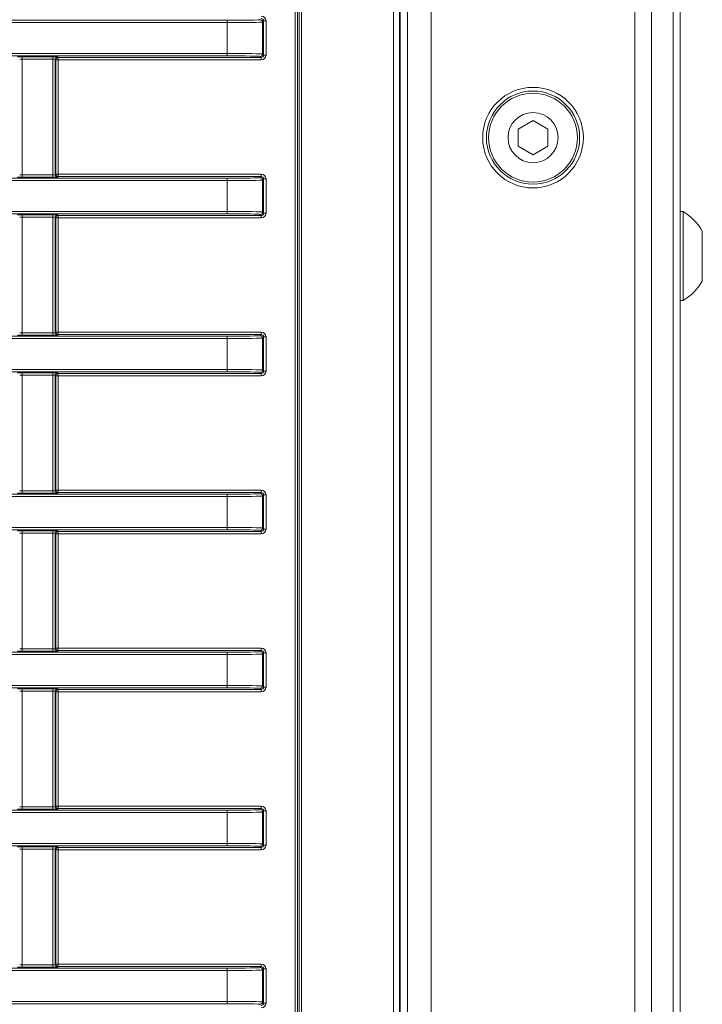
# Model space of a CAD drawing. Header units: millimetres. Extents: x 0 to 1118, y 0 to 864.
# Tile 81 of 235: x 684 to 698, y 202 to 223. Entities that reach past the tile are written whole.
import ezdxf

# ---------------------------------------------------------------- set-up
doc = ezdxf.new("R2010")
doc.units = ezdxf.units.MM

msp = doc.modelspace()

# ---------------------------------------------------------------- linework, layer by layer
at = {"color": 9, "linetype": 'Continuous', "lineweight": 0}
for p, q in [((691.899, 170.247), (691.899, 228.847)), ((692.024, 228.847), (692.024, 170.247)), ((692.697, 171.172), (692.697, 227.922)), ((696.99, 171.172), (696.99, 227.922)), ((697.344, 171.172), (697.344, 227.922)), ((697.801, 171.172), (697.801, 227.922)), ((689.823, 173.284), (689.823, 225.81)), ((689.873, 225.81), (689.873, 173.284)), ((689.908, 173.232), (689.908, 225.862)), ((689.958, 225.862), (689.958, 173.232)), ((548.759, 223.276), (688.385, 223.276)), ((688.385, 223.226), (548.759, 223.226)), ((688.385, 223.226), (688.385, 223.276)), ((688.385, 222.574), (688.385, 223.226)), ((689.158, 223.261), (689.135, 223.238)), ((689.135, 223.238), (689.135, 222.562)), ((689.158, 222.539), (689.158, 223.261)), ((689.158, 223.261), (689.208, 223.261)), ((689.208, 223.261), (689.208, 222.539)), ((548.759, 222.574), (688.385, 222.574)), ((688.385, 222.524), (548.759, 222.524)), ((684.059, 222.502), (684.71, 222.502)), ((684.059, 222.502), (684.059, 222.452)), ((684.71, 222.502), (684.71, 222.452)), ((684.81, 222.5), (684.822, 222.489)), ((684.822, 222.489), (689.108, 222.489)), ((684.822, 222.489), (684.822, 222.439)), ((688.385, 222.524), (688.385, 222.574)), ((689.108, 222.489), (689.085, 222.512)), ((689.108, 222.489), (689.108, 222.439)), ((689.135, 222.562), (689.158, 222.539)), ((689.158, 222.539), (689.208, 222.539)), ((684.71, 222.452), (684.059, 222.452)), ((684.059, 222.452), (684.059, 220.012)), ((684.71, 220.012), (684.71, 222.452)), ((684.76, 222.45), (684.76, 220.014)), ((684.772, 222.439), (684.76, 222.45)), ((684.772, 220.025), (684.772, 222.439)), ((684.772, 222.439), (684.822, 222.439)), ((689.108, 222.439), (684.822, 222.439)), ((684.822, 222.439), (684.822, 220.025)), ((684.059, 220.012), (684.059, 219.962)), ((684.059, 220.012), (684.71, 220.012)), ((684.71, 220.012), (684.71, 219.962)), ((684.76, 220.014), (684.772, 220.025)), ((684.772, 220.025), (684.822, 220.025)), ((684.822, 219.975), (684.822, 220.025)), ((684.822, 220.025), (689.108, 220.025)), ((689.108, 219.975), (689.108, 220.025)), ((548.759, 219.94), (688.385, 219.94)), ((688.385, 219.89), (548.759, 219.89)), ((684.71, 219.962), (684.059, 219.962)), ((684.822, 219.975), (684.81, 219.964)), ((689.108, 219.975), (684.822, 219.975)), ((688.385, 219.89), (688.385, 219.94)), ((688.385, 219.238), (688.385, 219.89)), ((689.085, 219.952), (689.108, 219.975)), ((689.158, 219.925), (689.135, 219.902)), ((689.135, 219.902), (689.135, 219.226)), ((689.158, 219.202), (689.158, 219.925)), ((689.158, 219.925), (689.208, 219.925)), ((689.208, 219.925), (689.208, 219.202)), ((548.759, 219.238), (688.385, 219.238)), ((688.385, 219.188), (548.759, 219.188)), ((684.059, 219.166), (684.71, 219.166)), ((684.059, 219.166), (684.059, 219.116)), ((684.71, 219.166), (684.71, 219.116)), ((684.81, 219.164), (684.822, 219.152)), ((684.822, 219.152), (689.108, 219.152)), ((684.822, 219.152), (684.822, 219.102)), ((688.385, 219.188), (688.385, 219.238)), ((689.108, 219.152), (689.085, 219.176)), ((689.108, 219.152), (689.108, 219.102)), ((689.135, 219.226), (689.158, 219.202)), ((689.158, 219.202), (689.208, 219.202)), ((684.71, 219.116), (684.059, 219.116)), ((684.059, 219.116), (684.059, 216.676)), ((684.71, 216.676), (684.71, 219.116)), ((684.76, 219.114), (684.76, 216.677)), ((684.772, 219.102), (684.76, 219.114)), ((684.772, 216.689), (684.772, 219.102)), ((684.772, 219.102), (684.822, 219.102)), ((689.108, 219.102), (684.822, 219.102)), ((684.822, 219.102), (684.822, 216.689)), ((684.059, 216.676), (684.059, 216.626)), ((684.059, 216.676), (684.71, 216.676)), ((684.71, 216.676), (684.71, 216.626)), ((684.76, 216.677), (684.772, 216.689)), ((684.772, 216.689), (684.822, 216.689)), ((684.822, 216.639), (684.822, 216.689)), ((684.822, 216.689), (689.108, 216.689)), ((689.108, 216.639), (689.108, 216.689)), ((548.759, 216.603), (688.385, 216.603)), ((688.385, 216.553), (548.759, 216.553)), ((684.71, 216.626), (684.059, 216.626)), ((684.822, 216.639), (684.81, 216.627)), ((689.108, 216.639), (684.822, 216.639)), ((688.385, 216.553), (688.385, 216.603)), ((688.385, 215.902), (688.385, 216.553)), ((689.085, 216.615), (689.108, 216.639)), ((689.158, 216.589), (689.135, 216.565)), ((689.135, 216.565), (689.135, 215.89)), ((689.158, 215.866), (689.158, 216.589)), ((689.158, 216.589), (689.208, 216.589)), ((689.208, 216.589), (689.208, 215.866)), ((548.759, 215.902), (688.385, 215.902)), ((688.385, 215.852), (548.759, 215.852)), ((684.059, 215.829), (684.71, 215.829)), ((684.059, 215.829), (684.059, 215.779)), ((684.71, 215.829), (684.71, 215.779)), ((684.81, 215.828), (684.822, 215.816)), ((688.385, 215.852), (688.385, 215.902)), ((689.108, 215.816), (689.085, 215.84)), ((689.135, 215.89), (689.158, 215.866)), ((689.158, 215.866), (689.208, 215.866)), ((684.71, 215.779), (684.059, 215.779)), ((684.059, 215.779), (684.059, 213.34)), ((684.71, 213.34), (684.71, 215.779)), ((684.76, 215.778), (684.76, 213.341)), ((684.772, 215.766), (684.76, 215.778)), ((684.772, 213.353), (684.772, 215.766)), ((684.772, 215.766), (684.822, 215.766)), ((684.822, 215.816), (689.108, 215.816)), ((684.822, 215.816), (684.822, 215.766)), ((689.108, 215.766), (684.822, 215.766)), ((684.822, 215.766), (684.822, 213.353)), ((689.108, 215.816), (689.108, 215.766)), ((684.059, 213.34), (684.71, 213.34)), ((684.059, 213.34), (684.059, 213.29)), ((684.71, 213.34), (684.71, 213.29)), ((684.76, 213.341), (684.772, 213.353)), ((684.772, 213.353), (684.822, 213.353)), ((684.822, 213.303), (684.822, 213.353)), ((684.822, 213.353), (689.108, 213.353)), ((689.108, 213.303), (689.108, 213.353)), ((548.759, 213.267), (688.385, 213.267)), ((688.385, 213.217), (548.759, 213.217)), ((684.71, 213.29), (684.059, 213.29)), ((684.822, 213.303), (684.81, 213.291)), ((689.108, 213.303), (684.822, 213.303)), ((688.385, 213.217), (688.385, 213.267)), ((688.385, 212.566), (688.385, 213.217)), ((689.085, 213.279), (689.108, 213.303)), ((689.158, 213.253), (689.135, 213.229)), ((689.135, 213.229), (689.135, 212.554)), ((689.158, 212.53), (689.158, 213.253)), ((689.158, 213.253), (689.208, 213.253)), ((689.208, 213.253), (689.208, 212.53)), ((548.759, 212.566), (688.385, 212.566)), ((688.385, 212.516), (548.759, 212.516)), ((688.385, 212.516), (688.385, 212.566)), ((689.108, 212.48), (689.085, 212.504)), ((689.135, 212.554), (689.158, 212.53)), ((689.158, 212.53), (689.208, 212.53)), ((684.059, 212.493), (684.71, 212.493)), ((684.059, 212.493), (684.059, 212.443)), ((684.71, 212.443), (684.059, 212.443)), ((684.059, 212.443), (684.059, 210.004)), ((684.71, 212.493), (684.71, 212.443)), ((684.71, 210.004), (684.71, 212.443)), ((684.76, 212.442), (684.76, 210.005)), ((684.772, 212.43), (684.76, 212.442)), ((684.772, 210.017), (684.772, 212.43)), ((684.772, 212.43), (684.822, 212.43)), ((684.81, 212.492), (684.822, 212.48)), ((684.822, 212.48), (689.108, 212.48)), ((684.822, 212.48), (684.822, 212.43)), ((689.108, 212.43), (684.822, 212.43)), ((684.822, 212.43), (684.822, 210.017)), ((689.108, 212.48), (689.108, 212.43)), ((684.059, 210.004), (684.71, 210.004)), ((684.059, 210.004), (684.059, 209.954)), ((684.71, 210.004), (684.71, 209.954)), ((684.76, 210.005), (684.772, 210.017)), ((684.772, 210.017), (684.822, 210.017)), ((684.822, 209.967), (684.822, 210.017)), ((684.822, 210.017), (689.108, 210.017)), ((689.108, 209.967), (689.108, 210.017)), ((548.759, 209.931), (688.385, 209.931)), ((688.385, 209.881), (548.759, 209.881)), ((684.71, 209.954), (684.059, 209.954)), ((684.822, 209.967), (684.81, 209.955)), ((689.108, 209.967), (684.822, 209.967)), ((688.385, 209.881), (688.385, 209.931)), ((688.385, 209.23), (688.385, 209.881)), ((689.085, 209.943), (689.108, 209.967)), ((689.158, 209.917), (689.135, 209.893)), ((689.135, 209.893), (689.135, 209.217)), ((689.158, 209.194), (689.158, 209.917)), ((689.158, 209.917), (689.208, 209.917)), ((689.208, 209.917), (689.208, 209.194)), ((548.759, 209.23), (688.385, 209.23)), ((688.385, 209.18), (548.759, 209.18)), ((688.385, 209.18), (688.385, 209.23)), ((689.135, 209.217), (689.158, 209.194)), ((689.158, 209.194), (689.208, 209.194)), ((684.059, 209.157), (684.71, 209.157)), ((684.059, 209.157), (684.059, 209.107)), ((684.71, 209.107), (684.059, 209.107)), ((684.059, 209.107), (684.059, 206.667)), ((684.71, 209.157), (684.71, 209.107)), ((684.71, 206.667), (684.71, 209.107)), ((684.76, 209.106), (684.76, 206.669)), ((684.772, 209.094), (684.76, 209.106)), ((684.772, 206.68), (684.772, 209.094)), ((684.772, 209.094), (684.822, 209.094)), ((684.81, 209.156), (684.822, 209.144)), ((684.822, 209.144), (689.108, 209.144)), ((684.822, 209.144), (684.822, 209.094)), ((689.108, 209.094), (684.822, 209.094)), ((684.822, 209.094), (684.822, 206.68)), ((689.108, 209.144), (689.085, 209.168)), ((689.108, 209.144), (689.108, 209.094)), ((684.76, 206.669), (684.772, 206.68)), ((684.772, 206.68), (684.822, 206.68)), ((684.822, 206.63), (684.822, 206.68)), ((684.822, 206.68), (689.108, 206.68)), ((689.108, 206.63), (689.108, 206.68)), ((548.759, 206.595), (688.385, 206.595)), ((688.385, 206.545), (548.759, 206.545)), ((684.059, 206.667), (684.059, 206.617)), ((684.059, 206.667), (684.71, 206.667)), ((684.71, 206.617), (684.059, 206.617)), ((684.71, 206.667), (684.71, 206.617)), ((684.822, 206.63), (684.81, 206.619)), ((689.108, 206.63), (684.822, 206.63)), ((688.385, 206.545), (688.385, 206.595)), ((688.385, 205.893), (688.385, 206.545)), ((689.085, 206.607), (689.108, 206.63)), ((689.158, 206.581), (689.135, 206.557)), ((689.135, 206.557), (689.135, 205.881)), ((689.158, 205.858), (689.158, 206.581)), ((689.158, 206.581), (689.208, 206.581)), ((689.208, 206.581), (689.208, 205.858)), ((548.759, 205.893), (688.385, 205.893)), ((688.385, 205.843), (688.385, 205.893)), ((689.135, 205.881), (689.158, 205.858)), ((689.158, 205.858), (689.208, 205.858)), ((688.385, 205.843), (548.759, 205.843)), ((684.059, 205.821), (684.71, 205.821)), ((684.059, 205.821), (684.059, 205.771)), ((684.71, 205.771), (684.059, 205.771)), ((684.059, 205.771), (684.059, 203.331)), ((684.71, 205.821), (684.71, 205.771)), ((684.71, 203.331), (684.71, 205.771)), ((684.76, 205.769), (684.76, 203.333)), ((684.772, 205.758), (684.76, 205.769)), ((684.772, 203.344), (684.772, 205.758)), ((684.772, 205.758), (684.822, 205.758)), ((684.81, 205.819), (684.822, 205.808)), ((684.822, 205.808), (689.108, 205.808)), ((684.822, 205.808), (684.822, 205.758)), ((689.108, 205.758), (684.822, 205.758)), ((684.822, 205.758), (684.822, 203.344)), ((689.108, 205.808), (689.085, 205.831)), ((689.108, 205.808), (689.108, 205.758)), ((548.759, 203.259), (688.385, 203.259)), ((688.385, 203.209), (548.759, 203.209)), ((684.059, 203.331), (684.71, 203.331)), ((684.059, 203.331), (684.059, 203.281)), ((684.71, 203.281), (684.059, 203.281)), ((684.71, 203.331), (684.71, 203.281)), ((684.76, 203.333), (684.772, 203.344)), ((684.772, 203.344), (684.822, 203.344)), ((684.822, 203.294), (684.81, 203.283)), ((684.822, 203.294), (684.822, 203.344)), ((684.822, 203.344), (689.108, 203.344)), ((689.108, 203.294), (684.822, 203.294)), ((688.385, 203.209), (688.385, 203.259)), ((688.385, 202.557), (688.385, 203.209)), ((689.085, 203.271), (689.108, 203.294)), ((689.108, 203.294), (689.108, 203.344)), ((689.158, 203.244), (689.135, 203.221)), ((689.135, 203.221), (689.135, 202.545)), ((689.158, 202.522), (689.158, 203.244)), ((689.158, 203.244), (689.208, 203.244)), ((689.208, 203.244), (689.208, 202.522)), ((548.759, 202.557), (688.385, 202.557)), ((688.385, 202.507), (688.385, 202.557)), ((689.135, 202.545), (689.158, 202.522)), ((689.158, 202.522), (689.208, 202.522)), ((688.385, 202.507), (548.759, 202.507))]:
    msp.add_line(p, q, dxfattribs=at)
at = {"color": 7, "linetype": 'Continuous', "lineweight": 15}
for p, q in [((692.042, 228.855), (692.042, 170.239)), ((692.197, 171.172), (692.197, 227.922)), ((697.947, 171.172), (697.947, 227.922)), ((694.844, 221.158), (694.531, 220.977)), ((695.156, 220.977), (694.844, 221.158)), ((694.531, 220.977), (694.531, 220.617)), ((695.156, 220.617), (695.156, 220.977)), ((694.531, 220.617), (694.844, 220.436)), ((694.844, 220.436), (695.156, 220.617)), ((698.012, 219.235), (697.947, 219.235)), ((698.012, 217.36), (698.012, 219.235)), ((698.417, 217.769), (698.417, 218.825)), ((697.947, 217.36), (698.012, 217.36))]:
    msp.add_line(p, q, dxfattribs=at)
for radius in [1.062, 0.984, 0.938, 0.528]:
    msp.add_circle((694.844, 220.797), radius, dxfattribs=at)
at = {"color": 9, "linetype": 'Continuous', "lineweight": 0}
for centre, start, end in [((689.085, 223.238), 0.0204, 89.9796), ((684.81, 222.45), 90.0204, 179.9796), ((684.822, 222.439), 90.0204, 179.9796), ((689.085, 222.562), 270.0204, 359.9796), ((684.81, 220.014), 180.0204, 269.9796), ((684.822, 220.025), 180.0204, 269.9796), ((689.085, 219.902), 0.0204, 89.9796), ((684.81, 219.114), 90.0204, 179.9796), ((684.822, 219.102), 90.0204, 179.9796), ((689.085, 219.226), 270.0204, 359.9796), ((684.81, 216.677), 180.0204, 269.9796), ((684.822, 216.689), 180.0204, 269.9796), ((689.085, 216.565), 0.0204, 89.9796), ((684.81, 215.778), 90.0204, 179.9796), ((689.085, 215.89), 270.0204, 359.9796), ((684.822, 215.766), 90.0204, 179.9796), ((684.81, 213.341), 180.0204, 269.9796), ((684.822, 213.353), 180.0204, 269.9796), ((689.085, 213.229), 0.0204, 89.9796), ((689.085, 212.554), 270.0204, 359.9796), ((684.81, 212.442), 90.0204, 179.9796), ((684.822, 212.43), 90.0204, 179.9796), ((684.81, 210.005), 180.0204, 269.9796), ((684.822, 210.017), 180.0204, 269.9796), ((689.085, 209.893), 0.0204, 89.9796), ((689.085, 209.218), 270.0204, 359.9796), ((684.81, 209.106), 90.0204, 179.9796), ((684.822, 209.094), 90.0204, 179.9796), ((684.822, 206.681), 180.0204, 269.9796), ((684.81, 206.669), 180.0204, 269.9796), ((689.085, 206.557), 0.0204, 89.9796), ((689.085, 205.881), 270.0204, 359.9796), ((684.81, 205.769), 90.0204, 179.9796), ((684.822, 205.758), 90.0204, 179.9796), ((684.81, 203.333), 180.0204, 269.9796), ((684.822, 203.344), 180.0204, 269.9796), ((689.085, 203.221), 0.0204, 89.9796), ((689.085, 202.545), 270.0204, 359.9796)]:
    msp.add_arc(centre, 0.05, start, end, dxfattribs=at)
at = {"color": 7, "linetype": 'Continuous', "lineweight": 15}
for start, end in [(29.2162, 60.1179), (299.8821, 330.7838)]:
    msp.add_arc((697.473, 218.297), 1.081, start, end, dxfattribs=at)
at = {"color": 9, "linetype": 'Continuous', "lineweight": 0}
for centre, major_axis, ratio, start_param, end_param in [((689.108, 223.261), (0.0707, 0.0707), 0.999695, 5.497939, 7.068431), ((689.108, 223.261), (0.0354, 0.0354), 0.999087, 5.497939, 7.068431), ((688.385, 223.288), (0.7, 0), 0.017455, 4.712389, 6.265732), ((688.385, 223.238), (0.75, 0), 0.016291, 4.712389, 6.265732), ((684.059, 222.5), (0.1, 0), 0.017455, 1.570796, 3.124139), ((684.71, 222.5), (0.1, 0), 0.017455, 0.017453, 1.570796), ((688.385, 222.562), (0.75, 0), 0.016291, 0.017453, 1.570796), ((688.385, 222.512), (0.7, 0), 0.017455, 0.017453, 1.570796), ((689.108, 222.539), (0.0354, -0.0354), 0.999087, 5.497939, 7.068431), ((689.108, 222.539), (0.0707, -0.0707), 0.999695, 5.497939, 7.068431), ((684.059, 222.45), (0.05, 0), 0.03491, 1.570796, 3.124139), ((684.71, 222.45), (0.05, 0), 0.03491, 0.017453, 1.570796), ((684.059, 220.014), (0.05, 0), 0.03491, 3.159046, 4.712389), ((684.71, 220.014), (0.05, 0), 0.03491, 4.712389, 6.265732), ((689.108, 219.925), (0.0707, 0.0707), 0.999695, 5.497939, 7.068431), ((684.059, 219.964), (0.1, 0), 0.017455, 3.159046, 4.712389), ((684.71, 219.964), (0.1, 0), 0.017455, 4.712389, 6.265732), ((688.385, 219.952), (0.7, 0), 0.017455, 4.712389, 6.265732), ((688.385, 219.902), (0.75, 0), 0.016291, 4.712389, 6.265732), ((689.108, 219.925), (0.0354, 0.0354), 0.999087, 5.497939, 7.068431), ((684.059, 219.164), (0.1, 0), 0.017455, 1.570796, 3.124139), ((684.71, 219.164), (0.1, 0), 0.017455, 0.017453, 1.570796), ((688.385, 219.226), (0.75, 0), 0.016291, 0.017453, 1.570796), ((688.385, 219.176), (0.7, 0), 0.017455, 0.017453, 1.570796), ((689.108, 219.202), (0.0354, -0.0354), 0.999087, 5.497939, 7.068431), ((689.108, 219.202), (0.0707, -0.0707), 0.999695, 5.497939, 7.068431), ((684.059, 219.114), (0.05, 0), 0.03491, 1.570796, 3.124139), ((684.71, 219.114), (0.05, 0), 0.03491, 0.017453, 1.570796), ((684.059, 216.677), (0.05, 0), 0.03491, 3.159046, 4.712389), ((684.71, 216.677), (0.05, 0), 0.03491, 4.712389, 6.265732), ((689.108, 216.589), (0.0707, 0.0707), 0.999695, 5.497939, 7.068431), ((684.059, 216.627), (0.1, 0), 0.017455, 3.159046, 4.712389), ((684.71, 216.627), (0.1, 0), 0.017455, 4.712389, 6.265732), ((688.385, 216.616), (0.7, 0), 0.017455, 4.712389, 6.265732), ((688.385, 216.566), (0.75, 0), 0.016291, 4.712389, 6.265732), ((689.108, 216.589), (0.0354, 0.0354), 0.999087, 5.497939, 7.068431), ((684.059, 215.828), (0.1, 0), 0.017455, 1.570796, 3.124139), ((684.71, 215.828), (0.1, 0), 0.017455, 0.017453, 1.570796), ((688.385, 215.89), (0.75, 0), 0.016291, 0.017453, 1.570796), ((688.385, 215.84), (0.7, 0), 0.017455, 0.017453, 1.570796), ((689.108, 215.866), (0.0354, -0.0354), 0.999087, 5.497939, 7.068431), ((689.108, 215.866), (0.0707, -0.0707), 0.999695, 5.497939, 7.068431), ((684.059, 215.778), (0.05, 0), 0.03491, 1.570796, 3.124139), ((684.71, 215.778), (0.05, 0), 0.03491, 0.017453, 1.570796), ((684.059, 213.341), (0.05, 0), 0.03491, 3.159046, 4.712389), ((684.71, 213.341), (0.05, 0), 0.03491, 4.712389, 6.265732), ((689.108, 213.253), (0.0707, 0.0707), 0.999695, 5.497939, 7.068431), ((684.059, 213.291), (0.1, 0), 0.017455, 3.159046, 4.712389), ((684.71, 213.291), (0.1, 0), 0.017455, 4.712389, 6.265732), ((688.385, 213.28), (0.7, 0), 0.017455, 4.712389, 6.265732), ((688.385, 213.23), (0.75, 0), 0.016291, 4.712389, 6.265732), ((689.108, 213.253), (0.0354, 0.0354), 0.999087, 5.497939, 7.068431), ((688.385, 212.553), (0.75, 0), 0.016291, 0.017453, 1.570796), ((688.385, 212.503), (0.7, 0), 0.017455, 0.017453, 1.570796), ((689.108, 212.53), (0.0354, -0.0354), 0.999087, 5.497939, 7.068431), ((689.108, 212.53), (0.0707, -0.0707), 0.999695, 5.497939, 7.068431), ((684.059, 212.492), (0.1, 0), 0.017455, 1.570796, 3.124139), ((684.059, 212.442), (0.05, 0), 0.03491, 1.570796, 3.124139), ((684.71, 212.492), (0.1, 0), 0.017455, 0.017453, 1.570796), ((684.71, 212.442), (0.05, 0), 0.03491, 0.017453, 1.570796), ((684.059, 210.005), (0.05, 0), 0.03491, 3.159046, 4.712389), ((684.71, 210.005), (0.05, 0), 0.03491, 4.712389, 6.265732), ((689.108, 209.917), (0.0707, 0.0707), 0.999695, 5.497939, 7.068431), ((684.059, 209.955), (0.1, 0), 0.017455, 3.159046, 4.712389), ((684.71, 209.955), (0.1, 0), 0.017455, 4.712389, 6.265732), ((688.385, 209.943), (0.7, 0), 0.017455, 4.712389, 6.265732), ((688.385, 209.893), (0.75, 0), 0.016291, 4.712389, 6.265732), ((689.108, 209.917), (0.0354, 0.0354), 0.999087, 5.497939, 7.068431), ((688.385, 209.217), (0.75, 0), 0.016291, 0.017453, 1.570796), ((688.385, 209.167), (0.7, 0), 0.017455, 0.017453, 1.570796), ((689.108, 209.194), (0.0354, -0.0354), 0.999087, 5.497939, 7.068431), ((689.108, 209.194), (0.0707, -0.0707), 0.999695, 5.497939, 7.068431), ((684.059, 209.155), (0.1, 0), 0.017455, 1.570796, 3.124139), ((684.059, 209.105), (0.05, 0), 0.03491, 1.570796, 3.124139), ((684.71, 209.155), (0.1, 0), 0.017455, 0.017453, 1.570796), ((684.71, 209.105), (0.05, 0), 0.03491, 0.017453, 1.570796), ((689.108, 206.58), (0.0707, 0.0707), 0.999695, 5.497939, 7.068431), ((684.059, 206.619), (0.1, 0), 0.017455, 3.159046, 4.712389), ((684.059, 206.669), (0.05, 0), 0.03491, 3.159046, 4.712389), ((684.71, 206.669), (0.05, 0), 0.03491, 4.712389, 6.265732), ((684.71, 206.619), (0.1, 0), 0.017455, 4.712389, 6.265732), ((688.385, 206.607), (0.7, 0), 0.017455, 4.712389, 6.265732), ((688.385, 206.557), (0.75, 0), 0.016291, 4.712389, 6.265732), ((689.108, 206.58), (0.0354, 0.0354), 0.999087, 5.497939, 7.068431), ((688.385, 205.881), (0.75, 0), 0.016291, 0.017453, 1.570796), ((689.108, 205.858), (0.0354, -0.0354), 0.999087, 5.497939, 7.068431), ((689.108, 205.858), (0.0707, -0.0707), 0.999695, 5.497939, 7.068431), ((684.059, 205.819), (0.1, 0), 0.017455, 1.570796, 3.124139), ((684.059, 205.769), (0.05, 0), 0.03491, 1.570796, 3.124139), ((684.71, 205.819), (0.1, 0), 0.017455, 0.017453, 1.570796), ((684.71, 205.769), (0.05, 0), 0.03491, 0.017453, 1.570796), ((688.385, 205.831), (0.7, 0), 0.017455, 0.017453, 1.570796), ((684.059, 203.283), (0.1, 0), 0.017455, 3.159046, 4.712389), ((684.059, 203.333), (0.05, 0), 0.03491, 3.159046, 4.712389), ((684.71, 203.333), (0.05, 0), 0.03491, 4.712389, 6.265732), ((684.71, 203.283), (0.1, 0), 0.017455, 4.712389, 6.265732), ((688.385, 203.271), (0.7, 0), 0.017455, 4.712389, 6.265732), ((688.385, 203.221), (0.75, 0), 0.016291, 4.712389, 6.265732), ((689.108, 203.244), (0.0707, 0.0707), 0.999695, 5.497939, 7.068431), ((689.108, 203.244), (0.0354, 0.0354), 0.999087, 5.497939, 7.068431), ((688.385, 202.545), (0.75, 0), 0.016291, 0.017453, 1.570796), ((689.108, 202.522), (0.0354, -0.0354), 0.999087, 5.497939, 7.068431), ((689.108, 202.522), (0.0707, -0.0707), 0.999695, 5.497939, 7.068431), ((688.385, 202.495), (0.7, 0), 0.017455, 0.017453, 1.570796)]:
    msp.add_ellipse(centre, major_axis=major_axis, ratio=ratio, start_param=start_param, end_param=end_param, dxfattribs=at)

doc.saveas('drawing.dxf')
